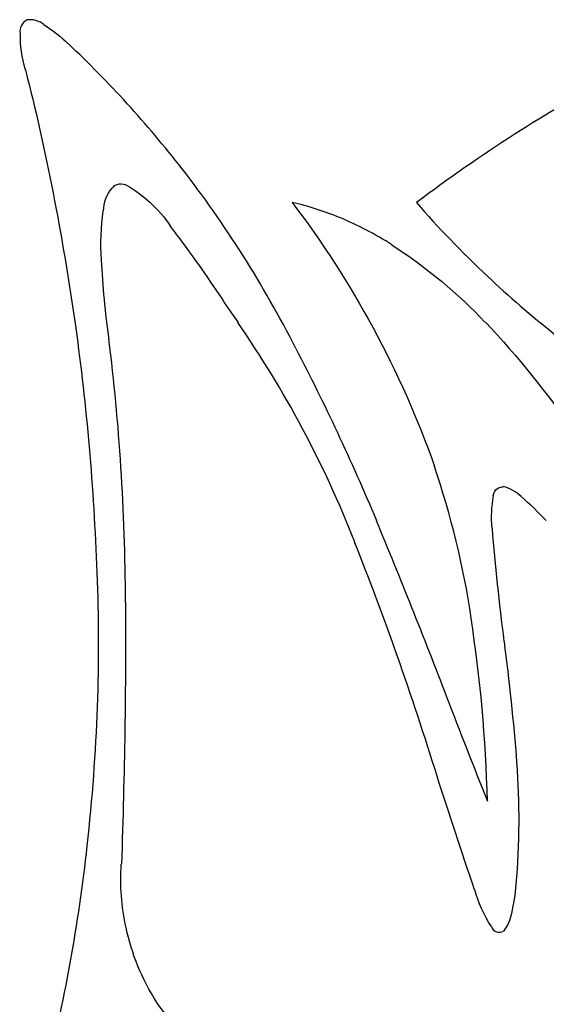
# Model space of a CAD drawing. Extents: x -1.04 to 1.04, y -1.04 to 1.04.
# Tile 17 of 19: x 0.03 to 0.3, y 0.52 to 1.02. Entities that reach past the tile are written whole.
import ezdxf

# ---------------------------------------------------------------- set-up
doc = ezdxf.new("R2010")
doc.units = 0

msp = doc.modelspace()

# ---------------------------------------------------------------- linework, layer by layer
at = {"layer": 'Default', "color": 202, "linetype": 'CONTINUOUS', "extrusion": (-0.038168, -0.813992, 0.579621)}
msp.add_arc((4e-06, -0, -1.249844), 0.019756, 165.296111, 186.958482, dxfattribs=at)
at = {"layer": 'Default', "color": 202, "linetype": 'CONTINUOUS', "extrusion": (0.038168, 0.813992, 0.579621)}
msp.add_arc((-4e-06, 0, 1.249844), 0.019756, 345.296111, 366.958482, dxfattribs=at)
at = {"layer": 'Default', "color": 202, "linetype": 'CONTINUOUS', "extrusion": (-0.031951, -0.815363, 0.578068)}
msp.add_arc((0, -0, -1.249946), 0.011571, 137.4919, 166.499224, dxfattribs=at)
at = {"layer": 'Default', "color": 202, "linetype": 'CONTINUOUS', "extrusion": (0.031951, 0.815363, 0.578068)}
msp.add_arc((-0, 0, 1.249946), 0.011571, 317.4919, 346.499224, dxfattribs=at)
at = {"layer": 'Default', "color": 202, "linetype": 'CONTINUOUS', "extrusion": (-0.026686, -0.816177, 0.577186)}
msp.add_arc((0, -2e-06, -1.249982), 0.006758, 79.538263, 106.233273, dxfattribs=at)
at = {"layer": 'Default', "color": 202, "linetype": 'CONTINUOUS', "extrusion": (0.026686, 0.816177, 0.577186)}
msp.add_arc((-0, 2e-06, 1.249982), 0.006758, 259.538263, 286.233273, dxfattribs=at)
at = {"layer": 'Default', "color": 202, "linetype": 'CONTINUOUS', "extrusion": (-0.025942, -0.815007, 0.578869)}
msp.add_arc((-0, -0, -1.249964), 0.009462, 35.22052, 77.093835, dxfattribs=at)
at = {"layer": 'Default', "color": 202, "linetype": 'CONTINUOUS', "extrusion": (0.025942, 0.815007, 0.578869)}
msp.add_arc((0, 0, 1.249964), 0.009462, 215.22052, 257.093835, dxfattribs=at)
at = {"layer": 'Default', "color": 202, "linetype": 'CONTINUOUS', "extrusion": (-0.026678, 0.784404, -0.619676)}
msp.add_arc((6e-06, -6e-06, 1.245925), 0.100857, 138.008865, 149.801611, dxfattribs=at)
at = {"layer": 'Default', "color": 202, "linetype": 'CONTINUOUS', "extrusion": (0.026678, -0.784404, -0.619676)}
msp.add_arc((-6e-06, 6e-06, -1.245925), 0.100857, 318.008865, 329.801611, dxfattribs=at)
at = {"layer": 'Default', "color": 202, "linetype": 'CONTINUOUS', "extrusion": (0.160127, 0.802689, -0.574499)}
msp.add_arc((0.00016, -4.2e-05, 1.238067), 0.172144, 343.405892, 353.85523, dxfattribs=at)
at = {"layer": 'Default', "color": 202, "linetype": 'CONTINUOUS', "extrusion": (-0.160127, -0.802689, -0.574499)}
msp.add_arc((-0.00016, 4.2e-05, -1.238067), 0.172144, 163.405892, 173.85523, dxfattribs=at)
at = {"layer": 'Default', "color": 202, "linetype": 'CONTINUOUS', "extrusion": (0.616888, -0.295634, 0.729417)}
msp.add_arc((-1e-06, -1e-06, -0.800544), 0.960016, 340.062422, 346.95119, dxfattribs=at)
at = {"layer": 'Default', "color": 202, "linetype": 'CONTINUOUS', "extrusion": (-0.616888, 0.295634, 0.729417)}
msp.add_arc((1e-06, 1e-06, 0.800544), 0.960016, 160.062422, 166.95119, dxfattribs=at)
at = {"layer": 'Default', "color": 202, "linetype": 'CONTINUOUS', "extrusion": (-0.942813, 0.149466, -0.297932)}
msp.add_arc((-5e-06, -4e-06, 0.344115), 1.201694, 214.456319, 224.061493, dxfattribs=at)
at = {"layer": 'Default', "color": 202, "linetype": 'CONTINUOUS', "extrusion": (0.942813, -0.149466, -0.297932)}
msp.add_arc((5e-06, 4e-06, -0.344115), 1.201694, 34.456319, 44.061493, dxfattribs=at)
at = {"layer": 'Default', "color": 202, "linetype": 'CONTINUOUS', "extrusion": (-0.80721, 0.239195, 0.539627)}
msp.add_arc((2.7e-05, 1.7e-05, -0.398093), 1.184946, 207.794426, 216.084215, dxfattribs=at)
at = {"layer": 'Default', "color": 202, "linetype": 'CONTINUOUS', "extrusion": (0.80721, -0.239195, 0.539627)}
msp.add_arc((-2.7e-05, -1.7e-05, 0.398093), 1.184946, 27.794426, 36.084215, dxfattribs=at)
at = {"layer": 'Default', "color": 202, "linetype": 'CONTINUOUS', "extrusion": (0.565231, -0.352702, 0.745731)}
msp.add_arc((-2.1e-05, 8e-06, -0.873546), 0.894124, 335.743737, 344.774367, dxfattribs=at)
at = {"layer": 'Default', "color": 202, "linetype": 'CONTINUOUS', "extrusion": (-0.565231, 0.352702, 0.745731)}
msp.add_arc((2.1e-05, -8e-06, 0.873546), 0.894124, 155.743737, 164.774367, dxfattribs=at)
at = {"layer": 'Default', "color": 202, "linetype": 'CONTINUOUS', "extrusion": (-0.064323, -0.748842, 0.65962)}
msp.add_arc((-0, -0, -1.24999), 0.005057, 57.346101, 161.97963, dxfattribs=at)
at = {"layer": 'Default', "color": 202, "linetype": 'CONTINUOUS', "extrusion": (0.064323, 0.748842, 0.65962)}
msp.add_arc((0, 0, 1.24999), 0.005057, 237.346101, 341.97963, dxfattribs=at)
at = {"layer": 'Default', "color": 202, "linetype": 'CONTINUOUS', "extrusion": (0.028762, 0.72119, -0.69214)}
msp.add_arc((6e-06, -5e-06, 1.24778), 0.074467, 128.04987, 140.880884, dxfattribs=at)
at = {"layer": 'Default', "color": 202, "linetype": 'CONTINUOUS', "extrusion": (-0.028762, -0.72119, -0.69214)}
msp.add_arc((-6e-06, 5e-06, -1.24778), 0.074467, 308.04987, 320.880884, dxfattribs=at)
at = {"layer": 'Default', "color": 202, "linetype": 'CONTINUOUS', "extrusion": (-0.087702, -0.738903, 0.66808)}
msp.add_arc((-4e-06, 1e-06, -1.249398), 0.038794, 156.676368, 184.74137, dxfattribs=at)
at = {"layer": 'Default', "color": 202, "linetype": 'CONTINUOUS', "extrusion": (0.087702, 0.738903, 0.66808)}
msp.add_arc((4e-06, -1e-06, 1.249398), 0.038794, 336.676368, 364.74137, dxfattribs=at)
at = {"layer": 'Default', "color": 202, "linetype": 'CONTINUOUS', "extrusion": (0.016355, 0.714697, -0.699243)}
msp.add_arc((0.000246, -0.000155, 1.246457), 0.094331, 141.525924, 154.051739, dxfattribs=at)
at = {"layer": 'Default', "color": 202, "linetype": 'CONTINUOUS', "extrusion": (-0.016355, -0.714697, -0.699243)}
msp.add_arc((-0.000246, 0.000155, -1.246457), 0.094331, 321.525924, 334.051739, dxfattribs=at)
at = {"layer": 'Default', "color": 202, "linetype": 'CONTINUOUS', "extrusion": (-0.114879, -0.679211, 0.724897)}
msp.add_arc((3e-06, 1.6e-05, -1.244031), 0.121996, 72.744502, 84.953056, dxfattribs=at)
at = {"layer": 'Default', "color": 202, "linetype": 'CONTINUOUS', "extrusion": (0.114879, 0.679211, 0.724897)}
msp.add_arc((-3e-06, -1.6e-05, 1.244031), 0.121996, 252.744502, 264.953056, dxfattribs=at)
at = {"layer": 'Default', "color": 202, "linetype": 'CONTINUOUS', "extrusion": (-0.429085, 0.44302, -0.787159)}
msp.add_arc((2e-06, 0, 0.98381), 0.771117, 185.26694, 199.700217, dxfattribs=at)
at = {"layer": 'Default', "color": 202, "linetype": 'CONTINUOUS', "extrusion": (0.429085, -0.44302, -0.787159)}
msp.add_arc((-2e-06, -0, -0.98381), 0.771117, 5.26694, 19.700217, dxfattribs=at)
at = {"layer": 'Default', "color": 202, "linetype": 'CONTINUOUS', "extrusion": (-0.426278, -0.782481, 0.453883)}
msp.add_arc((6e-06, 8e-06, -1.190852), 0.379971, 230.664868, 239.900588, dxfattribs=at)
at = {"layer": 'Default', "color": 202, "linetype": 'CONTINUOUS', "extrusion": (0.426278, 0.782481, 0.453883)}
msp.add_arc((-6e-06, -8e-06, 1.190852), 0.379971, 50.664868, 59.900588, dxfattribs=at)
at = {"layer": 'Default', "color": 202, "linetype": 'CONTINUOUS', "extrusion": (-0.278283, -0.699188, 0.658555)}
msp.add_arc((-1.6e-05, 1e-06, -1.218113), 0.280521, 189.516402, 197.10975, dxfattribs=at)
at = {"layer": 'Default', "color": 202, "linetype": 'CONTINUOUS', "extrusion": (0.278283, 0.699188, 0.658555)}
msp.add_arc((1.6e-05, -1e-06, 1.218113), 0.280521, 9.516402, 17.10975, dxfattribs=at)
at = {"layer": 'Default', "color": 202, "linetype": 'CONTINUOUS', "extrusion": (-0.110372, -0.672445, 0.731872)}
msp.add_arc((0, 1e-06, -1.242653), 0.135329, 59.041516, 72.465912, dxfattribs=at)
at = {"layer": 'Default', "color": 202, "linetype": 'CONTINUOUS', "extrusion": (0.110372, 0.672445, 0.731872)}
msp.add_arc((-0, -1e-06, 1.242653), 0.135329, 239.041516, 252.465912, dxfattribs=at)
at = {"layer": 'Default', "color": 202, "linetype": 'CONTINUOUS', "extrusion": (0.619727, -0.260397, 0.740359)}
msp.add_arc((-0.001242, 0.000589, -0.797041), 0.9643, 333.801334, 337.075848, dxfattribs=at)
at = {"layer": 'Default', "color": 202, "linetype": 'CONTINUOUS', "extrusion": (-0.619727, 0.260397, 0.740359)}
msp.add_arc((0.001242, -0.000589, 0.797041), 0.9643, 153.801334, 157.075848, dxfattribs=at)
at = {"layer": 'Default', "color": 202, "linetype": 'CONTINUOUS', "extrusion": (0.049018, 0.614141, -0.787673)}
msp.add_arc((-4e-05, 5.2e-05, 1.222566), 0.26038, 124.269634, 139.385484, dxfattribs=at)
at = {"layer": 'Default', "color": 202, "linetype": 'CONTINUOUS', "extrusion": (-0.049018, -0.614141, -0.787673)}
msp.add_arc((4e-05, -5.2e-05, -1.222566), 0.26038, 304.269634, 319.385484, dxfattribs=at)
at = {"layer": 'Default', "color": 202, "linetype": 'CONTINUOUS', "extrusion": (-0.627451, -0.576446, 0.523464)}
msp.add_arc((-2.4e-05, -3e-06, -1.015233), 0.729225, 212.39221, 216.93533, dxfattribs=at)
at = {"layer": 'Default', "color": 202, "linetype": 'CONTINUOUS', "extrusion": (0.627451, 0.576446, 0.523464)}
msp.add_arc((2.4e-05, 3e-06, 1.015233), 0.729225, 32.39221, 36.93533, dxfattribs=at)
at = {"layer": 'Default', "color": 202, "linetype": 'CONTINUOUS', "extrusion": (-0.400826, -0.777794, 0.484123)}
msp.add_arc((-6e-06, -1.2e-05, -1.205029), 0.332259, 239.319079, 247.960333, dxfattribs=at)
at = {"layer": 'Default', "color": 202, "linetype": 'CONTINUOUS', "extrusion": (0.400826, 0.777794, 0.484123)}
msp.add_arc((6e-06, 1.2e-05, 1.205029), 0.332259, 59.319079, 67.960333, dxfattribs=at)
at = {"layer": 'Default', "color": 202, "linetype": 'CONTINUOUS', "extrusion": (0.653685, 0.701186, -0.284665)}
msp.add_arc((-0.000946, 0.001254, 0.953468), 0.809902, 307.242682, 308.730896, dxfattribs=at)
at = {"layer": 'Default', "color": 202, "linetype": 'CONTINUOUS', "extrusion": (-0.653685, -0.701186, -0.284665)}
msp.add_arc((0.000946, -0.001254, -0.953468), 0.809902, 127.242682, 128.730896, dxfattribs=at)
at = {"layer": 'Default', "color": 202, "linetype": 'CONTINUOUS', "extrusion": (0.468576, -0.370136, 0.802144)}
msp.add_arc((-9.4e-05, 3.9e-05, -0.96823), 0.790691, 335.043684, 346.304799, dxfattribs=at)
at = {"layer": 'Default', "color": 202, "linetype": 'CONTINUOUS', "extrusion": (-0.468576, 0.370136, 0.802144)}
msp.add_arc((9.4e-05, -3.9e-05, 0.96823), 0.790691, 155.043684, 166.304799, dxfattribs=at)
at = {"layer": 'Default', "color": 202, "linetype": 'CONTINUOUS', "extrusion": (-0.216237, 0.428745, -0.877165)}
msp.add_arc((-0.000203, 4.4e-05, 1.06727), 0.650511, 165.574965, 180.133764, dxfattribs=at)
at = {"layer": 'Default', "color": 202, "linetype": 'CONTINUOUS', "extrusion": (0.216237, -0.428745, -0.877165)}
msp.add_arc((0.000203, -4.4e-05, -1.06727), 0.650511, 345.574965, 360.133764, dxfattribs=at)
at = {"layer": 'Default', "color": 202, "linetype": 'CONTINUOUS', "extrusion": (-0.871358, 0.26824, -0.410832)}
msp.add_arc((5e-06, 5e-06, 0.552586), 1.121233, 221.193643, 229.628077, dxfattribs=at)
at = {"layer": 'Default', "color": 202, "linetype": 'CONTINUOUS', "extrusion": (0.871358, -0.26824, -0.410832)}
msp.add_arc((-5e-06, -5e-06, -0.552586), 1.121233, 41.193643, 49.628077, dxfattribs=at)
at = {"layer": 'Default', "color": 202, "linetype": 'CONTINUOUS', "extrusion": (0.835916, -0.314985, 0.449477)}
msp.add_arc((1e-06, -1e-06, -0.615673), 1.087861, 310.492358, 319.735934, dxfattribs=at)
at = {"layer": 'Default', "color": 202, "linetype": 'CONTINUOUS', "extrusion": (-0.835916, 0.314985, 0.449477)}
msp.add_arc((-1e-06, 1e-06, 0.615673), 1.087861, 130.492358, 139.735934, dxfattribs=at)
at = {"layer": 'Default', "color": 202, "linetype": 'CONTINUOUS', "extrusion": (-0.835693, 0.032727, -0.548221)}
msp.add_arc((-6.2e-05, -6.4e-05, 0.37705), 1.191688, 223.765589, 229.514029, dxfattribs=at)
at = {"layer": 'Default', "color": 202, "linetype": 'CONTINUOUS', "extrusion": (0.835693, -0.032727, -0.548221)}
msp.add_arc((6.2e-05, 6.4e-05, -0.37705), 1.191688, 43.765589, 49.514029, dxfattribs=at)
at = {"layer": 'Default', "color": 202, "linetype": 'CONTINUOUS', "extrusion": (0.34203, -0.493279, 0.799807)}
msp.add_arc((4.1e-05, -1.7e-05, -1.056632), 0.667809, 338.649568, 347.076032, dxfattribs=at)
at = {"layer": 'Default', "color": 202, "linetype": 'CONTINUOUS', "extrusion": (-0.34203, 0.493279, 0.799807)}
msp.add_arc((-4.1e-05, 1.7e-05, 1.056632), 0.667809, 158.649568, 167.076032, dxfattribs=at)
at = {"layer": 'Default', "color": 202, "linetype": 'CONTINUOUS', "extrusion": (0.224023, 0.621918, -0.750355)}
msp.add_arc((-0, -0, 1.249972), 0.008329, 347.087532, 392.187143, dxfattribs=at)
at = {"layer": 'Default', "color": 202, "linetype": 'CONTINUOUS', "extrusion": (-0.224023, -0.621918, -0.750355)}
msp.add_arc((0, 0, -1.249972), 0.008329, 167.087532, 212.187143, dxfattribs=at)
at = {"layer": 'Default', "color": 202, "linetype": 'CONTINUOUS', "extrusion": (0.222328, 0.623579, -0.74948)}
msp.add_arc((1e-06, 1e-06, 1.249989), 0.005166, 32.772806, 65.005845, dxfattribs=at)
at = {"layer": 'Default', "color": 202, "linetype": 'CONTINUOUS', "extrusion": (-0.222328, -0.623579, -0.74948)}
msp.add_arc((-1e-06, -1e-06, -1.249989), 0.005166, 212.772806, 245.005845, dxfattribs=at)
at = {"layer": 'Default', "color": 202, "linetype": 'CONTINUOUS', "extrusion": (-0.219542, -0.617083, 0.755652)}
msp.add_arc((1e-06, 1e-06, -1.249889), 0.01667, 58.342213, 95.65403, dxfattribs=at)
at = {"layer": 'Default', "color": 202, "linetype": 'CONTINUOUS', "extrusion": (0.219542, 0.617083, 0.755652)}
msp.add_arc((-1e-06, -1e-06, 1.249889), 0.01667, 238.342213, 275.65403, dxfattribs=at)
at = {"layer": 'Default', "color": 202, "linetype": 'CONTINUOUS', "extrusion": (-0.286424, -0.603162, 0.744417)}
msp.add_arc((0.000229, 5.2e-05, -1.246756), 0.090227, 190.598256, 204.480027, dxfattribs=at)
at = {"layer": 'Default', "color": 202, "linetype": 'CONTINUOUS', "extrusion": (0.286424, 0.603162, 0.744417)}
msp.add_arc((-0.000229, -5.2e-05, 1.246756), 0.090227, 10.598256, 24.480027, dxfattribs=at)
at = {"layer": 'Default', "color": 202, "linetype": 'CONTINUOUS', "extrusion": (-0.146311, -0.559247, 0.815988)}
msp.add_arc((-0.000254, -0.000338, -1.240327), 0.155626, 52.018609, 58.998986, dxfattribs=at)
at = {"layer": 'Default', "color": 202, "linetype": 'CONTINUOUS', "extrusion": (0.146311, 0.559247, 0.815988)}
msp.add_arc((0.000254, 0.000338, 1.240327), 0.155626, 232.018609, 238.998986, dxfattribs=at)
at = {"layer": 'Default', "color": 202, "linetype": 'CONTINUOUS', "extrusion": (-0.945853, -0.238613, -0.220059)}
msp.add_arc((-0.000123, -0.000193, -0.170602), 1.238074, 236.0789, 241.332654, dxfattribs=at)
at = {"layer": 'Default', "color": 202, "linetype": 'CONTINUOUS', "extrusion": (0.945853, 0.238613, -0.220059)}
msp.add_arc((0.000123, 0.000193, 0.170602), 1.238074, 56.0789, 61.332654, dxfattribs=at)
at = {"layer": 'Default', "color": 202, "linetype": 'CONTINUOUS', "extrusion": (-0.857352, -0.357729, 0.370104)}
msp.add_arc((0.000162, 0.000197, -0.857899), 0.909381, 228.804592, 233.345526, dxfattribs=at)
at = {"layer": 'Default', "color": 202, "linetype": 'CONTINUOUS', "extrusion": (0.857352, 0.357729, 0.370104)}
msp.add_arc((-0.000162, -0.000197, 0.857899), 0.909381, 48.804592, 53.345526, dxfattribs=at)
at = {"layer": 'Default', "color": 202, "linetype": 'CONTINUOUS', "extrusion": (0.870943, 0.008221, 0.491316)}
msp.add_arc((-4.6e-05, 6.9e-05, -0.298722), 1.213864, 301.385054, 308.344702, dxfattribs=at)
at = {"layer": 'Default', "color": 202, "linetype": 'CONTINUOUS', "extrusion": (-0.870943, -0.008221, 0.491316)}
msp.add_arc((4.6e-05, -6.9e-05, 0.298722), 1.213864, 121.385054, 128.344702, dxfattribs=at)
at = {"layer": 'Default', "color": 202, "linetype": 'CONTINUOUS', "extrusion": (-0.696784, 0.403909, -0.592747)}
msp.add_arc((2e-06, 3e-06, 0.847631), 0.918711, 222.869266, 233.295882, dxfattribs=at)
at = {"layer": 'Default', "color": 202, "linetype": 'CONTINUOUS', "extrusion": (0.696784, -0.403909, -0.592747)}
msp.add_arc((-2e-06, -3e-06, -0.847631), 0.918711, 42.869266, 53.295882, dxfattribs=at)
at = {"layer": 'Default', "color": 202, "linetype": 'CONTINUOUS', "extrusion": (-0.967042, 0.145245, -0.209128)}
msp.add_arc((1.5e-05, 2e-05, 0.237867), 1.227184, 233.610054, 241.026796, dxfattribs=at)
at = {"layer": 'Default', "color": 202, "linetype": 'CONTINUOUS', "extrusion": (0.967042, -0.145245, -0.209128)}
msp.add_arc((-1.5e-05, -2e-05, -0.237867), 1.227184, 53.610054, 61.026796, dxfattribs=at)
at = {"layer": 'Default', "color": 202, "linetype": 'CONTINUOUS', "extrusion": (0.537506, -0.415516, 0.73378)}
msp.add_arc((3e-06, -3e-06, -0.884698), 0.883064, 317.992883, 325.256142, dxfattribs=at)
at = {"layer": 'Default', "color": 202, "linetype": 'CONTINUOUS', "extrusion": (-0.537506, 0.415516, 0.73378)}
msp.add_arc((-3e-06, 3e-06, 0.884698), 0.883064, 137.992883, 145.256142, dxfattribs=at)
at = {"layer": 'Default', "color": 202, "linetype": 'CONTINUOUS', "extrusion": (-0.774107, 0.279552, -0.567987)}
msp.add_arc((-0.001652, -0.001855, 0.54716), 1.121401, 227.710262, 231.505102, dxfattribs=at)
at = {"layer": 'Default', "color": 202, "linetype": 'CONTINUOUS', "extrusion": (0.774107, -0.279552, -0.567987)}
msp.add_arc((0.001652, 0.001855, -0.54716), 1.121401, 47.710262, 51.505102, dxfattribs=at)
at = {"layer": 'Default', "color": 202, "linetype": 'CONTINUOUS', "extrusion": (-0.896771, -0.421842, 0.133607)}
msp.add_arc((-0.000476, -0.00091, -0.643674), 1.070506, 241.852609, 245.290467, dxfattribs=at)
at = {"layer": 'Default', "color": 202, "linetype": 'CONTINUOUS', "extrusion": (0.896771, 0.421842, 0.133607)}
msp.add_arc((0.000476, 0.00091, 0.643674), 1.070506, 61.852609, 65.290467, dxfattribs=at)
at = {"layer": 'Default', "color": 202, "linetype": 'CONTINUOUS', "extrusion": (-0.192301, 0.493462, -0.848243)}
msp.add_arc((-0.000415, -0.000119, 1.139542), 0.513323, 194.486984, 202.592718, dxfattribs=at)
at = {"layer": 'Default', "color": 202, "linetype": 'CONTINUOUS', "extrusion": (0.192301, -0.493462, -0.848243)}
msp.add_arc((0.000415, 0.000119, -1.139542), 0.513323, 14.486984, 22.592718, dxfattribs=at)
at = {"layer": 'Default', "color": 202, "linetype": 'CONTINUOUS', "extrusion": (0.888154, 0.40214, -0.222411)}
msp.add_arc((1.9e-05, -4.5e-05, 0.704277), 1.032663, 293.777305, 297.556259, dxfattribs=at)
at = {"layer": 'Default', "color": 202, "linetype": 'CONTINUOUS', "extrusion": (-0.888154, -0.40214, -0.222411)}
msp.add_arc((-1.9e-05, 4.5e-05, -0.704277), 1.032663, 113.777305, 117.556259, dxfattribs=at)
at = {"layer": 'Default', "color": 202, "linetype": 'CONTINUOUS', "extrusion": (-0.622127, 0.430245, -0.6541)}
msp.add_arc((9e-06, 1.3e-05, 0.935277), 0.829327, 230.477497, 239.939381, dxfattribs=at)
at = {"layer": 'Default', "color": 202, "linetype": 'CONTINUOUS', "extrusion": (0.622127, -0.430245, -0.6541)}
msp.add_arc((-9e-06, -1.3e-05, -0.935277), 0.829327, 50.477497, 59.939381, dxfattribs=at)
at = {"layer": 'Default', "color": 202, "linetype": 'CONTINUOUS', "extrusion": (0.180096, 0.458569, -0.870218)}
msp.add_arc((2e-06, -1e-06, 1.241438), 0.146049, 329.932639, 344.469211, dxfattribs=at)
at = {"layer": 'Default', "color": 202, "linetype": 'CONTINUOUS', "extrusion": (-0.180096, -0.458569, -0.870218)}
msp.add_arc((-2e-06, 1e-06, -1.241438), 0.146049, 149.932639, 164.469211, dxfattribs=at)
at = {"layer": 'Default', "color": 202, "linetype": 'CONTINUOUS', "extrusion": (0.113519, 0.479879, -0.86996)}
msp.add_arc((-2e-06, -3e-06, 1.241685), 0.143941, 172.637967, 179.577609, dxfattribs=at)
at = {"layer": 'Default', "color": 202, "linetype": 'CONTINUOUS', "extrusion": (-0.113519, -0.479879, -0.86996)}
msp.add_arc((2e-06, 3e-06, -1.241685), 0.143941, 352.637967, 359.577609, dxfattribs=at)
at = {"layer": 'Default', "color": 202, "linetype": 'CONTINUOUS', "extrusion": (0.263744, 0.46697, -0.844025)}
msp.add_arc((-2.4e-05, 3.4e-05, 1.247952), 0.071562, 302.058649, 319.918333, dxfattribs=at)
at = {"layer": 'Default', "color": 202, "linetype": 'CONTINUOUS', "extrusion": (-0.263744, -0.46697, -0.844025)}
msp.add_arc((2.4e-05, -3.4e-05, -1.247952), 0.071562, 122.058649, 139.918333, dxfattribs=at)
at = {"layer": 'Default', "color": 202, "linetype": 'CONTINUOUS', "extrusion": (0.206508, 0.455067, -0.86618)}
msp.add_arc((2.5e-05, -4e-06, 1.249772), 0.023905, 166.266273, 193.963006, dxfattribs=at)
at = {"layer": 'Default', "color": 202, "linetype": 'CONTINUOUS', "extrusion": (-0.206508, -0.455067, -0.86618)}
msp.add_arc((-2.5e-05, 4e-06, -1.249772), 0.023905, 346.266273, 373.963006, dxfattribs=at)
at = {"layer": 'Default', "color": 202, "linetype": 'CONTINUOUS', "extrusion": (0.168603, 0.457312, -0.873177)}
msp.add_arc((1e-06, -1e-06, 1.243093), 0.131226, 311.368446, 331.078308, dxfattribs=at)
at = {"layer": 'Default', "color": 202, "linetype": 'CONTINUOUS', "extrusion": (-0.168603, -0.457312, -0.873177)}
msp.add_arc((-1e-06, 1e-06, -1.243093), 0.131226, 131.368446, 151.078308, dxfattribs=at)
at = {"layer": 'Default', "color": 202, "linetype": 'CONTINUOUS', "extrusion": (-0.219662, -0.445909, 0.867706)}
msp.add_arc((-0, 0, -1.249994), 0.003868, 217.980263, 335.86945, dxfattribs=at)
at = {"layer": 'Default', "color": 202, "linetype": 'CONTINUOUS', "extrusion": (0.219662, 0.445909, 0.867706)}
msp.add_arc((0, -0, 1.249994), 0.003868, 37.980263, 155.86945, dxfattribs=at)
at = {"layer": 'Default', "color": 202, "linetype": 'CONTINUOUS', "extrusion": (0.160347, 0.459536, -0.873565)}
msp.add_arc((7e-06, -1.2e-05, 1.24387), 0.123624, 293.728137, 308.888466, dxfattribs=at)
at = {"layer": 'Default', "color": 202, "linetype": 'CONTINUOUS', "extrusion": (-0.160347, -0.459536, -0.873565)}
msp.add_arc((-7e-06, 1.2e-05, -1.24387), 0.123624, 113.728137, 128.888466, dxfattribs=at)

doc.saveas('drawing.dxf')
